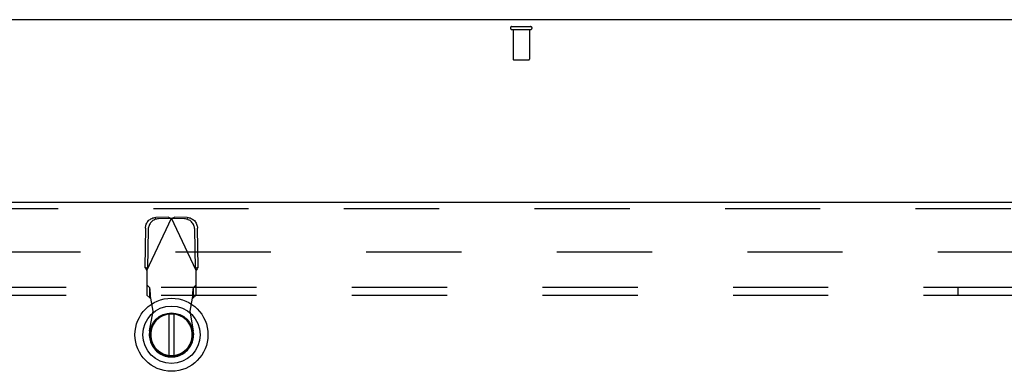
# Model space of a CAD drawing. Header units: inches. Extents: x 0 to 262, y 0 to 169.
# Tile 72 of 83: x 97 to 112, y 116 to 121. Entities that reach past the tile are written whole.
import ezdxf

# ---------------------------------------------------------------- set-up
doc = ezdxf.new("R2010")
doc.units = ezdxf.units.IN
doc.header["$LTSCALE"] = 14.384615
doc.header["$MEASUREMENT"] = 0
doc.linetypes.add('HIDDEN', pattern=[0.2, 0.1, -0.1])
doc.layers.get('0').update_dxf_attribs({"linetype": 'CONTINUOUS'})
for name, color, linetype in [('DEFAULT_2', 8, 'HIDDEN'), ('MAIN_RH_DOOR_ASSEMBLY', 7, 'CONTINUOUS'), ('SUBPANEL', 7, 'CONTINUOUS')]:
    doc.layers.add(name, color=color, linetype=linetype)

msp = doc.modelspace()

# ---------------------------------------------------------------- linework, layer by layer
at = {"color": 7, "linetype": 'Continuous'}
msp.add_line((119.7, 121.074), (42.054, 121.074), dxfattribs=at)
at = {"layer": 'DEFAULT_2', "color": 8, "linetype": 'HIDDEN'}
for p, q in [((104.235, 120.97), (104.519, 120.97)), ((104.235, 120.927), (104.519, 120.927)), ((104.253, 120.927), (104.253, 120.48)), ((104.501, 120.927), (104.501, 120.48)), ((104.263, 120.47), (104.491, 120.47)), ((81.898, 117.574), (116.836, 117.574))]:
    msp.add_line(p, q, dxfattribs=at)
for centre, radius, start, end in [((104.235, 120.948), 0.0215, 90, 270), ((104.519, 120.948), 0.0215, 270, 90), ((104.263, 120.48), 0.01, 180, 270), ((104.491, 120.48), 0.01, 270, 360)]:
    msp.add_arc(centre, radius, start, end, dxfattribs=at)
at = {"layer": 'MAIN_RH_DOOR_ASSEMBLY', "color": 3, "linetype": 'Continuous'}
msp.add_line((80.669, 118.324), (117.523, 118.324), dxfattribs=at)
at = {"layer": 'MAIN_RH_DOOR_ASSEMBLY', "color": 8, "linetype": 'HIDDEN'}
for p, q in [((117.523, 118.22), (80.669, 118.22)), ((98.723, 117.294), (99.097, 118.081)), ((99.052, 118.095), (98.859, 118.091)), ((99.094, 118.075), (98.901, 118.071)), ((99.052, 118.095), (99.074, 118.088)), ((99.052, 118.095), (99.094, 118.075)), ((99.074, 118.088), (99.097, 118.081)), ((99.097, 118.081), (99.119, 118.088)), ((99.471, 117.294), (99.097, 118.081)), ((99.1, 118.075), (99.141, 118.095)), ((99.293, 118.071), (99.1, 118.075)), ((99.119, 118.088), (99.141, 118.095)), ((99.334, 118.091), (99.141, 118.095)), ((98.705, 117.932), (98.694, 117.342)), ((98.746, 117.913), (98.736, 117.322)), ((99.457, 117.322), (99.447, 117.913)), ((99.499, 117.342), (99.489, 117.932)), ((98.736, 117.322), (98.694, 117.342)), ((98.723, 117.294), (98.723, 116.92)), ((99.499, 117.342), (99.457, 117.322)), ((99.471, 116.92), (99.471, 117.294)), ((98.769, 117.033), (98.723, 117.075)), ((98.769, 116.878), (98.769, 117.033)), ((99.471, 117.075), (99.425, 117.033)), ((99.425, 117.033), (99.425, 116.878)), ((98.723, 116.92), (98.769, 116.878)), ((98.821, 116.678), (98.783, 116.875)), ((99.41, 116.875), (99.372, 116.678)), ((99.425, 116.878), (99.471, 116.92)), ((98.767, 116.383), (98.821, 116.678)), ((99.372, 116.678), (99.426, 116.383))]:
    msp.add_line(p, q, dxfattribs=at)
at = {"layer": 'MAIN_RH_DOOR_ASSEMBLY', "color": 7, "linetype": 'Continuous'}
for p, q in [((99.057, 116.636), (99.057, 116.011)), ((99.136, 116.011), (99.136, 116.636))]:
    msp.add_line(p, q, dxfattribs=at)
at = {"layer": 'MAIN_RH_DOOR_ASSEMBLY', "color": 8, "linetype": 'HIDDEN'}
for points in [[(98.705, 117.932), (98.706, 117.948), (98.708, 117.963), (98.712, 117.978), (98.717, 117.992), (98.724, 118.006), (98.732, 118.02), (98.741, 118.032), (98.751, 118.044), (98.762, 118.054), (98.774, 118.063), (98.787, 118.071), (98.801, 118.078), (98.815, 118.084), (98.829, 118.088), (98.844, 118.09), (98.859, 118.091)], [(98.901, 118.071), (98.886, 118.07), (98.871, 118.068), (98.856, 118.064), (98.842, 118.058), (98.829, 118.052), (98.816, 118.044), (98.804, 118.034), (98.793, 118.024), (98.782, 118.012), (98.773, 118), (98.765, 117.987), (98.759, 117.973), (98.753, 117.958), (98.75, 117.943), (98.747, 117.928), (98.746, 117.913)], [(99.447, 117.913), (99.446, 117.928), (99.444, 117.943), (99.44, 117.958), (99.435, 117.973), (99.428, 117.987), (99.42, 118), (99.411, 118.012), (99.401, 118.024), (99.39, 118.034), (99.377, 118.044), (99.365, 118.052), (99.351, 118.058), (99.337, 118.064), (99.322, 118.068), (99.308, 118.07), (99.293, 118.071)], [(99.334, 118.091), (99.349, 118.09), (99.364, 118.088), (99.378, 118.084), (99.393, 118.078), (99.406, 118.071), (99.419, 118.063), (99.431, 118.054), (99.442, 118.044), (99.453, 118.032), (99.462, 118.02), (99.47, 118.006), (99.476, 117.992), (99.481, 117.978), (99.485, 117.963), (99.488, 117.948), (99.489, 117.932)], [(98.723, 117.294), (98.713, 117.31), (98.708, 117.318), (98.704, 117.326), (98.699, 117.334), (98.694, 117.342)], [(99.485, 117.318), (99.475, 117.302), (99.471, 117.294)], [(99.499, 117.342), (99.494, 117.334), (99.49, 117.326), (99.485, 117.318)], [(98.78, 116.922), (98.779, 116.937), (98.778, 116.952), (98.777, 116.965), (98.776, 116.978), (98.775, 116.99), (98.774, 117.001), (98.773, 117.01), (98.772, 117.018), (98.771, 117.025), (98.77, 117.03), (98.769, 117.033)], [(99.425, 117.033), (99.424, 117.03), (99.423, 117.025), (99.422, 117.018), (99.42, 117.01), (99.419, 117.001), (99.418, 116.99), (99.417, 116.978), (99.416, 116.965), (99.415, 116.952), (99.414, 116.937), (99.413, 116.922), (99.412, 116.907), (99.41, 116.875)], [(98.769, 116.878), (98.771, 116.878), (98.774, 116.878), (98.776, 116.877), (98.778, 116.876), (98.781, 116.875), (98.783, 116.875)], [(98.783, 116.875), (98.782, 116.891), (98.78, 116.922)], [(99.41, 116.875), (99.413, 116.875), (99.415, 116.876), (99.417, 116.877), (99.42, 116.878), (99.422, 116.878), (99.425, 116.878)]]:
    msp.add_lwpolyline(points, dxfattribs=at)
at = {"layer": 'MAIN_RH_DOOR_ASSEMBLY', "color": 7, "linetype": 'Continuous'}
for radius in [0.551, 0.433, 0.329, 0.317]:
    msp.add_circle((99.097, 116.323), radius, dxfattribs=at)
msp.add_arc((99.097, 116.323), 0.315, 100.0787, 79.9213, dxfattribs=at)
at = {"layer": 'MAIN_RH_DOOR_ASSEMBLY', "color": 8, "linetype": 'HIDDEN'}
msp.add_arc((99.097, 116.323), 0.335, 169.673, 10.327, dxfattribs=at)
at = {"layer": 'SUBPANEL', "color": 8, "linetype": 'HIDDEN'}
for p, q in [((47.159, 117.043), (115.096, 117.043)), ((110.971, 116.918), (110.971, 117.043)), ((47.159, 116.918), (115.096, 116.918))]:
    msp.add_line(p, q, dxfattribs=at)

doc.saveas('drawing.dxf')
